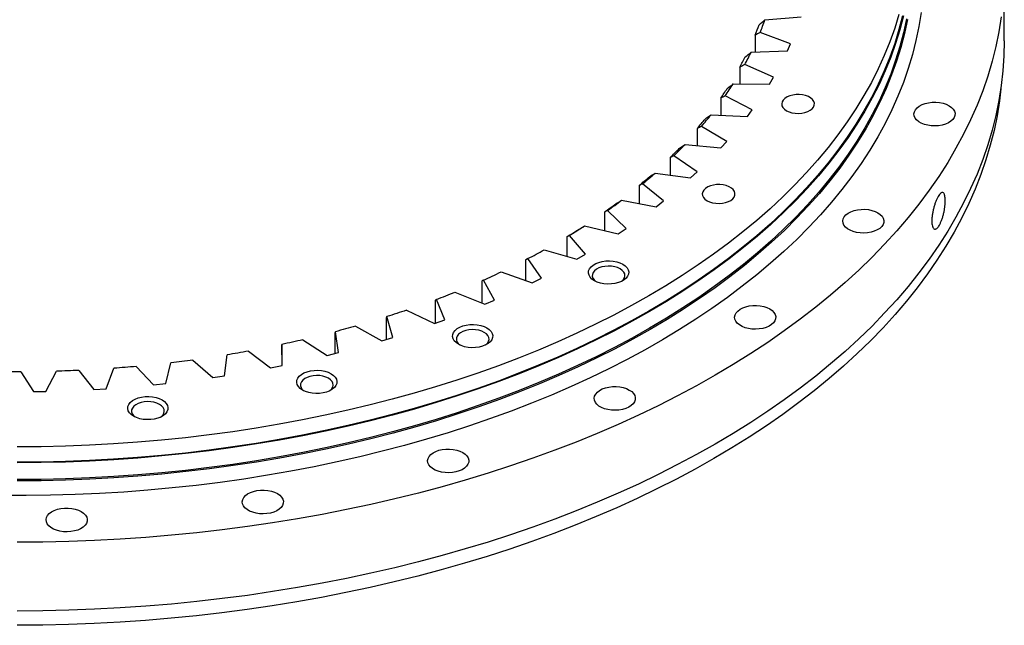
# Model space of a CAD drawing. Header units: millimetres. Extents: x -45 to 5396, y 5211 to 9232.
# Tile 7 of 8: x 3453 to 3980, y 6927 to 7251. Entities that reach past the tile are written whole.
import ezdxf

# ---------------------------------------------------------------- set-up
doc = ezdxf.new("R2010")
doc.units = ezdxf.units.MM
doc.header["$LTSCALE"] = 20

msp = doc.modelspace()

# ---------------------------------------------------------------- linework, layer by layer
at = {"color": 7, "linetype": 'Continuous', "lineweight": 25}
for p, q in [((3979.52, 7239.49), (3979.52, 7276.23)), ((3851.65, 7250.8), (3870.9, 7252.4)), ((3865.35, 7237.92), (3849.06, 7244.05)), ((3846.39, 7242.61), (3846.39, 7233.57)), ((3844.28, 7233.49), (3863.69, 7234.24)), ((3863.69, 7234.24), (3865.35, 7237.92)), ((3838.29, 7225.54), (3838.29, 7216.53)), ((3856.26, 7220.05), (3840.82, 7226.87)), ((3854.12, 7216.45), (3856.26, 7220.05)), ((3834.67, 7216.55), (3854.12, 7216.45)), ((3827.98, 7208.88), (3827.98, 7199.83)), ((3844.86, 7202.62), (3830.36, 7210.1)), ((3842.25, 7199.13), (3844.86, 7202.62)), ((3822.87, 7200.08), (3842.25, 7199.13)), ((3815.51, 7192.72), (3815.51, 7183.56)), ((3831.2, 7185.74), (3817.72, 7193.84)), ((3808.94, 7184.17), (3828.14, 7182.38)), ((3828.14, 7182.38), (3831.2, 7185.74)), ((3800.96, 7177.14), (3800.96, 7167.8)), ((3815.37, 7169.51), (3802.99, 7178.17)), ((3792.97, 7168.91), (3811.88, 7166.29)), ((3811.88, 7166.29), (3815.37, 7169.51)), ((3784.41, 7162.25), (3784.41, 7152.66)), ((3797.46, 7154.02), (3786.25, 7163.19)), ((3775.05, 7154.4), (3793.56, 7150.96)), ((3793.56, 7150.96), (3797.46, 7154.02)), ((3765.96, 7148.12), (3765.96, 7138.19)), ((3777.57, 7139.35), (3767.6, 7148.99)), ((3755.27, 7140.71), (3773.28, 7136.47)), ((3773.28, 7136.47), (3777.57, 7139.35)), ((3745.71, 7134.84), (3745.71, 7124.47)), ((3755.82, 7125.59), (3747.13, 7135.64)), ((3732.32, 7112.82), (3724.98, 7123.22)), ((3733.76, 7127.92), (3751.16, 7122.9)), ((3751.16, 7122.9), (3755.82, 7125.59)), ((3723.78, 7122.47), (3723.78, 7111.57)), ((3710.63, 7116.1), (3727.33, 7110.35)), ((3727.33, 7110.35), (3732.32, 7112.82)), ((3700.29, 7111.11), (3700.29, 7099.53)), ((3707.23, 7101.12), (3701.27, 7111.8)), ((3686.03, 7105.34), (3701.92, 7098.86)), ((3675.38, 7100.8), (3675.38, 7088.63)), ((3680.66, 7090.54), (3676.12, 7101.46)), ((3701.92, 7098.86), (3707.23, 7101.12)), ((3649.19, 7091.6), (3649.19, 7080.06)), ((3652.79, 7081.15), (3649.69, 7092.24)), ((3660.08, 7095.67), (3675.08, 7088.52)), ((3632.94, 7087.17), (3646.96, 7079.39)), ((3675.08, 7088.52), (3680.66, 7090.54)), ((3621.87, 7083.58), (3621.87, 7072.53)), ((3623.77, 7073.01), (3622.13, 7084.2)), ((3646.96, 7079.39), (3652.79, 7081.15)), ((3593.57, 7076.77), (3593.57, 7066.11)), ((3593.77, 7066.15), (3593.6, 7077.38)), ((3604.77, 7079.87), (3617.73, 7071.5)), ((3562.95, 7060.63), (3564.26, 7071.83)), ((3575.72, 7073.83), (3587.54, 7064.92)), ((3617.73, 7071.5), (3623.77, 7073.01)), ((3515.66, 7065.63), (3525.03, 7055.79)), ((3531.5, 7056.47), (3534.27, 7067.58)), ((3545.96, 7069.07), (3556.58, 7059.67)), ((3587.54, 7064.92), (3593.77, 7066.15)), ((3454.15, 7062.75), (3460.84, 7052.21)), ((3467.42, 7052.31), (3473.06, 7063.06)), ((3485, 7063.52), (3493.05, 7053.3)), ((3499.59, 7053.69), (3503.81, 7064.65)), ((3556.58, 7059.67), (3562.95, 7060.63)), ((3525.03, 7055.79), (3531.5, 7056.47)), ((3460.84, 7052.21), (3467.42, 7052.31)), ((3493.05, 7053.3), (3499.59, 7053.69))]:
    msp.add_line(p, q, dxfattribs=at)
at = {"color": 7, "linetype": 'Continuous', "lineweight": 25, "flags": 128}
for points in [[(3935.07, 7254.65), (3933.88, 7247.14), (3932.34, 7239.65), (3930.46, 7232.19), (3928.22, 7224.76), (3925.64, 7217.36), (3922.72, 7210.01), (3919.45, 7202.71), (3915.84, 7195.46), (3911.89, 7188.27), (3907.62, 7181.15), (3903, 7174.09), (3898.07, 7167.11), (3892.8, 7160.2), (3887.22, 7153.38), (3881.32, 7146.65), (3875.11, 7140.02), (3868.59, 7133.48), (3861.77, 7127.05), (3854.64, 7120.73), (3847.23, 7114.52), (3839.53, 7108.42), (3831.55, 7102.45), (3823.29, 7096.61), (3814.76, 7090.9), (3805.97, 7085.32), (3796.92, 7079.88), (3787.62, 7074.58), (3778.07, 7069.43), (3768.29, 7064.43), (3758.28, 7059.58), (3748.05, 7054.9), (3737.6, 7050.37), (3726.94, 7046.01), (3716.08, 7041.81), (3705.04, 7037.79), (3693.8, 7033.93), (3682.39, 7030.26), (3670.82, 7026.76), (3659.08, 7023.45), (3647.2, 7020.32), (3635.17, 7017.37), (3623.01, 7014.62), (3610.72, 7012.05), (3598.32, 7009.67), (3585.81, 7007.49), (3573.21, 7005.51), (3560.52, 7003.72), (3547.75, 7002.13), (3534.91, 7000.74), (3522, 6999.55), (3509.05, 6998.56), (3496.06, 6997.78), (3483.03, 6997.19), (3469.99, 6996.81), (3456.92, 6996.63), (3443.86, 6996.66)], [(3923.23, 7253.68), (3920.97, 7246.33), (3918.36, 7239.02), (3915.41, 7231.75), (3912.12, 7224.53), (3908.49, 7217.37), (3904.53, 7210.26), (3900.23, 7203.22), (3895.61, 7196.25), (3890.66, 7189.35), (3885.39, 7182.54), (3879.8, 7175.8), (3873.9, 7169.16), (3867.69, 7162.61), (3861.17, 7156.16), (3854.36, 7149.82), (3847.25, 7143.59), (3839.84, 7137.46), (3832.16, 7131.46), (3824.19, 7125.58), (3815.96, 7119.82), (3807.45, 7114.2), (3798.69, 7108.71), (3789.67, 7103.36), (3780.4, 7098.16), (3770.89, 7093.1), (3761.15, 7088.19), (3751.18, 7083.43), (3741, 7078.83), (3730.6, 7074.4), (3719.99, 7070.12), (3709.19, 7066.02), (3698.2, 7062.08), (3687.03, 7058.32), (3675.69, 7054.74), (3664.18, 7051.33), (3652.52, 7048.1), (3640.71, 7045.06), (3628.77, 7042.2), (3616.69, 7039.53), (3604.49, 7037.05), (3592.18, 7034.77), (3579.77, 7032.67), (3567.26, 7030.77), (3554.67, 7029.07), (3542.01, 7027.56), (3529.28, 7026.26), (3516.49, 7025.15), (3503.65, 7024.24), (3490.78, 7023.53), (3477.88, 7023.03), (3464.95, 7022.73), (3452.02, 7022.62)], [(3925.15, 7252.9), (3923.23, 7245.52), (3920.97, 7238.17), (3918.36, 7230.86), (3915.41, 7223.59), (3912.12, 7216.37), (3908.49, 7209.2), (3904.53, 7202.1), (3900.23, 7195.06), (3895.61, 7188.08), (3890.66, 7181.19), (3885.39, 7174.37), (3879.8, 7167.64), (3873.9, 7161), (3867.69, 7154.45), (3861.17, 7148), (3854.36, 7141.66), (3847.25, 7135.42), (3839.84, 7129.3), (3832.16, 7123.3), (3824.19, 7117.41), (3815.96, 7111.66), (3807.45, 7106.04), (3798.69, 7100.55), (3789.67, 7095.2), (3780.4, 7089.99), (3770.89, 7084.93), (3761.15, 7080.02), (3751.18, 7075.27), (3741, 7070.67), (3730.6, 7066.23), (3719.99, 7061.96), (3709.19, 7057.85), (3698.2, 7053.92), (3687.03, 7050.16), (3675.69, 7046.57), (3664.18, 7043.16), (3652.52, 7039.94), (3640.71, 7036.89), (3628.77, 7034.04), (3616.69, 7031.37), (3604.49, 7028.89), (3592.18, 7026.6), (3579.77, 7024.51), (3567.26, 7022.61), (3554.67, 7020.9), (3542.01, 7019.4), (3529.28, 7018.09), (3516.49, 7016.98), (3503.65, 7016.08), (3490.78, 7015.37), (3477.88, 7014.86), (3464.95, 7014.56), (3452.02, 7014.46)], [(3925.65, 7252.86), (3923.73, 7245.47), (3921.46, 7238.11), (3918.85, 7230.79), (3915.9, 7223.52), (3912.6, 7216.29), (3908.97, 7209.12), (3905, 7202.01), (3900.7, 7194.96), (3896.08, 7187.98), (3891.12, 7181.07), (3885.85, 7174.25), (3880.25, 7167.51), (3874.34, 7160.86), (3868.13, 7154.31), (3861.6, 7147.85), (3854.78, 7141.5), (3847.66, 7135.26), (3840.25, 7129.13), (3832.56, 7123.12), (3824.58, 7117.23), (3816.34, 7111.47), (3807.82, 7105.84), (3799.05, 7100.35), (3790.02, 7094.99), (3780.74, 7089.78), (3771.23, 7084.72), (3761.48, 7079.8), (3751.5, 7075.04), (3741.3, 7070.44), (3730.89, 7066), (3720.27, 7061.72), (3709.46, 7057.61), (3698.46, 7053.67), (3687.28, 7049.9), (3675.92, 7046.31), (3664.41, 7042.9), (3652.73, 7039.67), (3640.91, 7036.63), (3628.95, 7033.77), (3616.86, 7031.1), (3604.65, 7028.62), (3592.33, 7026.33), (3579.9, 7024.23), (3567.38, 7022.33), (3554.78, 7020.62), (3542.1, 7019.11), (3529.36, 7017.81), (3516.55, 7016.7), (3503.71, 7015.79), (3490.82, 7015.08), (3477.9, 7014.58), (3464.97, 7014.27), (3452.02, 7014.17)], [(3977.9, 7252.34), (3976.63, 7244.4), (3975.01, 7236.49), (3973.03, 7228.6), (3970.69, 7220.74), (3968, 7212.92), (3964.95, 7205.14), (3961.55, 7197.42), (3957.8, 7189.75), (3953.71, 7182.13), (3949.27, 7174.58), (3944.49, 7167.1), (3939.37, 7159.7), (3933.92, 7152.37), (3928.14, 7145.13), (3922.03, 7137.98), (3915.6, 7130.93), (3908.85, 7123.97), (3901.79, 7117.12), (3894.42, 7110.38), (3886.75, 7103.75), (3878.78, 7097.24), (3870.52, 7090.85), (3861.97, 7084.59), (3853.14, 7078.46), (3844.03, 7072.47), (3834.66, 7066.62), (3825.02, 7060.91), (3815.13, 7055.34), (3804.99, 7049.93), (3794.61, 7044.67), (3783.99, 7039.58), (3773.15, 7034.64), (3762.08, 7029.87), (3750.8, 7025.27), (3739.32, 7020.84), (3727.64, 7016.59), (3715.77, 7012.51), (3703.73, 7008.62), (3691.5, 7004.9), (3679.12, 7001.38), (3666.58, 6998.04), (3653.89, 6994.89), (3641.06, 6991.94), (3628.11, 6989.18), (3615.03, 6986.62), (3601.84, 6984.25), (3588.55, 6982.09), (3575.17, 6980.13), (3561.7, 6978.37), (3548.15, 6976.81), (3534.54, 6975.46), (3520.88, 6974.32), (3507.16, 6973.38), (3493.41, 6972.65), (3479.63, 6972.13), (3465.83, 6971.82), (3452.02, 6971.71)], [(3927.22, 7251.3), (3925.65, 7243.88), (3923.73, 7236.49), (3921.46, 7229.13), (3918.85, 7221.81), (3915.9, 7214.54), (3912.6, 7207.31), (3908.97, 7200.14), (3905, 7193.02), (3900.7, 7185.97), (3896.08, 7179), (3891.12, 7172.09), (3885.85, 7165.27), (3880.25, 7158.53), (3874.34, 7151.88), (3868.13, 7145.32), (3861.6, 7138.87), (3854.78, 7132.52), (3847.66, 7126.28), (3840.25, 7120.15), (3832.56, 7114.14), (3824.58, 7108.25), (3816.34, 7102.49), (3807.82, 7096.86), (3799.05, 7091.37), (3790.02, 7086.01), (3780.74, 7080.8), (3771.23, 7075.73), (3761.48, 7070.82), (3751.5, 7066.06), (3741.3, 7061.46), (3730.89, 7057.01), (3720.27, 7052.74), (3709.46, 7048.63), (3698.46, 7044.69), (3687.28, 7040.92), (3675.92, 7037.33), (3664.41, 7033.92), (3652.73, 7030.69), (3640.91, 7027.65), (3628.95, 7024.79), (3616.86, 7022.12), (3604.65, 7019.63), (3592.33, 7017.34), (3579.9, 7015.25), (3567.38, 7013.35), (3554.78, 7011.64), (3542.1, 7010.13), (3529.36, 7008.82), (3516.55, 7007.71), (3503.71, 7006.81), (3490.82, 7006.1), (3477.9, 7005.59), (3464.97, 7005.29), (3452.02, 7005.19)], [(3927.72, 7250.86), (3926.14, 7243.43), (3924.22, 7236.03), (3921.95, 7228.67), (3919.34, 7221.34), (3916.38, 7214.06), (3913.08, 7206.82), (3909.45, 7199.64), (3905.48, 7192.52), (3901.17, 7185.47), (3896.54, 7178.48), (3891.58, 7171.57), (3886.3, 7164.74), (3880.7, 7157.99), (3874.78, 7151.33), (3868.56, 7144.77), (3862.03, 7138.31), (3855.2, 7131.95), (3848.07, 7125.71), (3840.66, 7119.57), (3832.95, 7113.56), (3824.97, 7107.66), (3816.72, 7101.9), (3808.2, 7096.26), (3799.41, 7090.76), (3790.38, 7085.4), (3781.09, 7080.18), (3771.56, 7075.11), (3761.8, 7070.19), (3751.81, 7065.43), (3741.6, 7060.82), (3731.18, 7056.37), (3720.55, 7052.09), (3709.73, 7047.98), (3698.72, 7044.03), (3687.52, 7040.26), (3676.16, 7036.67), (3664.63, 7033.26), (3652.94, 7030.02), (3641.11, 7026.97), (3629.14, 7024.11), (3617.03, 7021.44), (3604.81, 7018.95), (3592.47, 7016.66), (3580.04, 7014.56), (3567.5, 7012.66), (3554.89, 7010.95), (3542.2, 7009.44), (3529.44, 7008.13), (3516.62, 7007.02), (3503.76, 7006.11), (3490.86, 7005.4), (3477.93, 7004.9), (3464.98, 7004.59), (3452.02, 7004.49)], [(3979.52, 7239.49), (3979.34, 7231.52), (3978.8, 7223.55), (3977.9, 7215.6), (3976.63, 7207.66), (3975.01, 7199.74), (3973.03, 7191.85), (3970.69, 7183.99), (3968, 7176.18), (3964.95, 7168.4), (3961.55, 7160.67), (3957.8, 7153), (3953.71, 7145.39), (3949.27, 7137.84), (3944.49, 7130.36), (3939.37, 7122.95), (3933.92, 7115.63), (3928.14, 7108.39), (3922.03, 7101.24), (3915.6, 7094.18), (3908.85, 7087.23), (3901.79, 7080.38), (3894.42, 7073.64), (3886.75, 7067.01), (3878.78, 7060.5), (3870.52, 7054.11), (3861.97, 7047.85), (3853.14, 7041.72), (3844.03, 7035.73), (3834.66, 7029.87), (3825.02, 7024.16), (3815.13, 7018.6), (3804.99, 7013.19), (3794.61, 7007.93), (3783.99, 7002.83), (3773.15, 6997.9), (3762.08, 6993.13), (3750.8, 6988.53), (3739.32, 6984.1), (3727.64, 6979.84), (3715.77, 6975.77), (3703.73, 6971.87), (3691.5, 6968.16), (3679.12, 6964.63), (3666.58, 6961.3), (3653.89, 6958.15), (3641.06, 6955.2), (3628.11, 6952.44), (3615.03, 6949.87), (3601.84, 6947.51), (3588.55, 6945.35), (3575.17, 6943.38), (3561.7, 6941.62), (3548.15, 6940.07), (3534.54, 6938.72), (3520.88, 6937.57), (3507.16, 6936.64), (3493.41, 6935.91), (3479.63, 6935.39), (3465.83, 6935.07), (3452.02, 6934.97)], [(3977.66, 7213.9), (3976.9, 7207.48), (3975.64, 7199.55), (3974.02, 7191.65), (3972.04, 7183.78), (3969.71, 7175.93), (3967.02, 7168.13), (3963.98, 7160.37), (3960.58, 7152.66), (3956.84, 7145), (3952.76, 7137.4), (3948.33, 7129.87), (3943.55, 7122.4), (3938.45, 7115.01), (3933.01, 7107.7), (3927.24, 7100.47), (3921.14, 7093.34), (3914.72, 7086.29), (3907.99, 7079.35), (3900.94, 7072.51), (3893.58, 7065.78), (3885.93, 7059.17), (3877.97, 7052.67), (3869.72, 7046.3), (3861.19, 7040.05), (3852.38, 7033.93), (3843.29, 7027.95), (3833.93, 7022.1), (3824.32, 7016.4), (3814.44, 7010.85), (3804.32, 7005.45), (3793.96, 7000.2), (3783.36, 6995.12), (3772.54, 6990.19), (3761.49, 6985.43), (3750.24, 6980.84), (3738.78, 6976.42), (3727.12, 6972.17), (3715.27, 6968.1), (3703.25, 6964.21), (3691.05, 6960.51), (3678.69, 6956.99), (3666.17, 6953.66), (3653.51, 6950.52), (3640.71, 6947.57), (3627.77, 6944.82), (3614.72, 6942.26), (3601.56, 6939.9), (3588.29, 6937.74), (3574.93, 6935.78), (3561.49, 6934.02), (3547.97, 6932.47), (3534.39, 6931.12), (3520.75, 6929.98), (3507.06, 6929.05), (3493.33, 6928.32), (3479.58, 6927.8), (3465.81, 6927.49), (3452.02, 6927.38)], [(3863.15, 7202.23), (3864.52, 7201.59), (3866.09, 7201.11), (3867.79, 7200.83), (3869.56, 7200.75), (3871.31, 7200.88), (3872.99, 7201.21), (3874.51, 7201.73), (3875.83, 7202.42), (3876.88, 7203.24), (3877.61, 7204.17), (3878.01, 7205.17), (3878.06, 7206.19), (3877.75, 7207.19), (3877.09, 7208.14), (3876.12, 7209), (3874.86, 7209.72), (3873.39, 7210.28), (3871.74, 7210.66), (3870, 7210.84), (3868.23, 7210.81), (3866.5, 7210.58), (3864.9, 7210.16), (3863.47, 7209.55), (3862.28, 7208.79), (3861.38, 7207.91), (3860.81, 7206.95), (3860.59, 7205.93), (3860.72, 7204.91), (3861.21, 7203.93), (3862.03, 7203.02), (3863.15, 7202.23)], [(3950.01, 7204.9), (3951.27, 7204.02), (3952.25, 7203.03), (3952.9, 7201.96), (3953.21, 7200.83), (3953.16, 7199.7), (3952.77, 7198.58), (3952.03, 7197.52), (3950.98, 7196.56), (3949.65, 7195.72), (3948.08, 7195.03), (3946.33, 7194.51), (3944.44, 7194.18), (3942.48, 7194.06), (3940.51, 7194.13), (3938.6, 7194.41), (3936.8, 7194.88), (3935.18, 7195.53), (3933.79, 7196.34), (3932.66, 7197.27), (3931.85, 7198.31), (3931.37, 7199.41), (3931.23, 7200.55), (3931.46, 7201.68), (3932.02, 7202.77), (3932.92, 7203.78), (3934.11, 7204.69), (3935.57, 7205.46), (3937.24, 7206.06), (3939.07, 7206.49), (3941, 7206.72), (3942.97, 7206.74), (3944.92, 7206.56), (3946.78, 7206.19), (3948.5, 7205.63), (3950.01, 7204.9)], [(3820.72, 7154.17), (3822.1, 7153.52), (3823.66, 7153.05), (3825.37, 7152.76), (3827.13, 7152.69), (3828.89, 7152.82), (3830.56, 7153.15), (3832.09, 7153.67), (3833.4, 7154.35), (3834.45, 7155.17), (3835.19, 7156.1), (3835.59, 7157.1), (3835.63, 7158.12), (3835.32, 7159.13), (3834.67, 7160.08), (3833.69, 7160.93), (3832.44, 7161.65), (3830.96, 7162.21), (3829.32, 7162.59), (3827.57, 7162.77), (3825.8, 7162.75), (3824.08, 7162.52), (3822.47, 7162.09), (3821.04, 7161.49), (3819.86, 7160.73), (3818.96, 7159.85), (3818.39, 7158.88), (3818.16, 7157.86), (3818.3, 7156.85), (3818.78, 7155.86), (3819.6, 7154.96), (3820.72, 7154.17)], [(3911.99, 7147.72), (3913.25, 7146.84), (3914.23, 7145.85), (3914.88, 7144.78), (3915.19, 7143.65), (3915.14, 7142.51), (3914.75, 7141.4), (3914.01, 7140.34), (3912.96, 7139.38), (3911.63, 7138.54), (3910.06, 7137.85), (3908.31, 7137.33), (3906.42, 7137), (3904.46, 7136.88), (3902.49, 7136.95), (3900.58, 7137.23), (3898.78, 7137.7), (3897.16, 7138.35), (3895.77, 7139.16), (3894.64, 7140.09), (3893.83, 7141.13), (3893.35, 7142.23), (3893.21, 7143.37), (3893.43, 7144.5), (3894, 7145.59), (3894.9, 7146.6), (3896.09, 7147.51), (3897.55, 7148.28), (3899.22, 7148.88), (3901.05, 7149.31), (3902.98, 7149.54), (3904.95, 7149.56), (3906.9, 7149.38), (3908.76, 7149.01), (3910.47, 7148.45), (3911.99, 7147.72)], [(3775.7, 7120.2), (3776.97, 7119.32), (3777.94, 7118.32), (3778.57, 7117.23), (3778.84, 7116.1), (3778.75, 7114.96), (3778.29, 7113.84), (3777.49, 7112.79), (3776.37, 7111.85), (3774.97, 7111.04), (3773.33, 7110.39), (3771.52, 7109.93), (3769.59, 7109.67), (3767.6, 7109.61), (3765.64, 7109.77), (3763.76, 7110.14), (3762.03, 7110.69), (3760.5, 7111.42), (3759.23, 7112.31), (3758.27, 7113.31), (3757.64, 7114.39), (3757.36, 7115.53), (3757.45, 7116.67), (3757.91, 7117.78), (3758.71, 7118.83), (3759.83, 7119.78), (3761.23, 7120.59), (3762.87, 7121.23), (3764.68, 7121.7), (3766.62, 7121.96), (3768.6, 7122.01), (3770.56, 7121.85), (3772.44, 7121.49), (3774.18, 7120.93), (3775.7, 7120.2)], [(3774.29, 7117.75), (3772.92, 7118.4), (3771.35, 7118.87), (3769.64, 7119.15), (3767.88, 7119.23), (3766.12, 7119.1), (3764.45, 7118.77), (3762.92, 7118.25), (3761.61, 7117.57), (3760.56, 7116.74), (3759.82, 7115.81), (3759.42, 7114.82), (3759.38, 7113.8), (3759.69, 7112.79), (3760.35, 7111.84), (3761.28, 7111.02)], [(3774.92, 7111.02), (3775.15, 7111.19), (3776.05, 7112.07), (3776.62, 7113.04), (3776.85, 7114.05), (3776.71, 7115.07), (3776.23, 7116.05), (3775.41, 7116.96), (3774.29, 7117.75)], [(3854.2, 7096.35), (3855.47, 7095.48), (3856.44, 7094.49), (3857.09, 7093.41), (3857.4, 7092.29), (3857.36, 7091.15), (3856.96, 7090.03), (3856.23, 7088.98), (3855.18, 7088.01), (3853.85, 7087.17), (3852.28, 7086.48), (3850.52, 7085.97), (3848.63, 7085.64), (3846.67, 7085.51), (3844.71, 7085.59), (3842.79, 7085.87), (3841, 7086.34), (3839.38, 7086.98), (3837.98, 7087.79), (3836.86, 7088.73), (3836.04, 7089.76), (3835.56, 7090.87), (3835.43, 7092), (3835.65, 7093.13), (3836.22, 7094.22), (3837.11, 7095.24), (3838.31, 7096.14), (3839.76, 7096.91), (3841.43, 7097.52), (3843.26, 7097.94), (3845.19, 7098.17), (3847.17, 7098.19), (3849.11, 7098.02), (3850.98, 7097.64), (3852.69, 7097.08), (3854.2, 7096.35)], [(3660.08, 7095.67), (3658.79, 7095.23), (3657.5, 7094.8), (3656.21, 7094.36), (3654.91, 7093.93), (3653.61, 7093.5), (3652.31, 7093.08), (3651, 7092.66), (3649.69, 7092.24)], [(3632.94, 7087.17), (3631.6, 7086.79), (3630.25, 7086.41), (3628.91, 7086.03), (3627.56, 7085.66), (3626.2, 7085.29), (3624.85, 7084.92), (3623.49, 7084.56), (3622.13, 7084.2)], [(3703.08, 7086.25), (3704.35, 7085.37), (3705.31, 7084.37), (3705.94, 7083.28), (3706.22, 7082.15), (3706.12, 7081.01), (3705.67, 7079.89), (3704.87, 7078.84), (3703.75, 7077.9), (3702.35, 7077.09), (3700.71, 7076.44), (3698.89, 7075.98), (3696.96, 7075.72), (3694.98, 7075.66), (3693.02, 7075.82), (3691.14, 7076.19), (3689.4, 7076.74), (3687.88, 7077.47), (3686.61, 7078.36), (3685.64, 7079.36), (3685.01, 7080.44), (3684.74, 7081.58), (3684.83, 7082.72), (3685.29, 7083.84), (3686.09, 7084.88), (3687.21, 7085.83), (3688.61, 7086.64), (3690.25, 7087.28), (3692.06, 7087.75), (3693.99, 7088.01), (3695.97, 7088.06), (3697.94, 7087.9), (3699.82, 7087.54), (3701.55, 7086.98), (3703.08, 7086.25)], [(3701.67, 7083.8), (3700.29, 7084.45), (3698.72, 7084.92), (3697.02, 7085.2), (3695.26, 7085.28), (3693.5, 7085.15), (3691.82, 7084.82), (3690.3, 7084.3), (3688.99, 7083.62), (3687.94, 7082.79), (3687.2, 7081.86), (3686.8, 7080.87), (3686.75, 7079.85), (3687.07, 7078.84), (3687.72, 7077.89), (3688.66, 7077.07)], [(3702.3, 7077.07), (3702.53, 7077.24), (3703.43, 7078.12), (3704, 7079.09), (3704.23, 7080.1), (3704.09, 7081.12), (3703.6, 7082.1), (3702.78, 7083.01), (3701.67, 7083.8)], [(3604.77, 7079.87), (3603.38, 7079.55), (3601.99, 7079.23), (3600.59, 7078.92), (3599.2, 7078.6), (3597.8, 7078.29), (3596.4, 7077.99), (3595, 7077.68), (3593.6, 7077.38)], [(3575.72, 7073.83), (3574.29, 7073.57), (3572.86, 7073.31), (3571.43, 7073.06), (3570, 7072.81), (3568.57, 7072.56), (3567.13, 7072.31), (3565.69, 7072.07), (3564.26, 7071.83)], [(3515.66, 7065.63), (3514.18, 7065.5), (3512.7, 7065.37), (3511.22, 7065.24), (3509.74, 7065.12), (3508.26, 7064.99), (3506.78, 7064.88), (3505.29, 7064.76), (3503.81, 7064.65)], [(3545.96, 7069.07), (3544.5, 7068.88), (3543.04, 7068.68), (3541.58, 7068.49), (3540.12, 7068.3), (3538.66, 7068.12), (3537.2, 7067.94), (3535.73, 7067.76), (3534.27, 7067.58)], [(3454.15, 7062.75), (3452.65, 7062.75), (3451.16, 7062.75), (3449.66, 7062.75), (3448.16, 7062.76), (3446.67, 7062.77), (3445.17, 7062.78), (3443.68, 7062.8), (3442.18, 7062.81)], [(3485, 7063.52), (3483.51, 7063.45), (3482.02, 7063.38), (3480.52, 7063.32), (3479.03, 7063.26), (3477.54, 7063.21), (3476.04, 7063.15), (3474.55, 7063.11), (3473.06, 7063.06)], [(3619.82, 7061.76), (3621.08, 7060.88), (3622.05, 7059.88), (3622.68, 7058.79), (3622.95, 7057.66), (3622.86, 7056.51), (3622.41, 7055.4), (3621.61, 7054.35), (3620.49, 7053.41), (3619.08, 7052.6), (3617.45, 7051.95), (3615.63, 7051.49), (3613.7, 7051.23), (3611.72, 7051.17), (3609.75, 7051.33), (3607.87, 7051.69), (3606.14, 7052.25), (3604.61, 7052.98), (3603.35, 7053.86), (3602.38, 7054.86), (3601.75, 7055.95), (3601.48, 7057.08), (3601.57, 7058.23), (3602.02, 7059.34), (3602.82, 7060.39), (3603.94, 7061.34), (3605.35, 7062.15), (3606.98, 7062.79), (3608.8, 7063.26), (3610.73, 7063.52), (3612.71, 7063.57), (3614.68, 7063.41), (3616.56, 7063.05), (3618.29, 7062.49), (3619.82, 7061.76)], [(3618.4, 7059.31), (3617.03, 7059.96), (3615.46, 7060.43), (3613.76, 7060.71), (3611.99, 7060.79), (3610.24, 7060.66), (3608.56, 7060.33), (3607.04, 7059.81), (3605.72, 7059.12), (3604.67, 7058.3), (3603.94, 7057.37), (3603.54, 7056.38), (3603.49, 7055.35), (3603.8, 7054.35), (3604.46, 7053.4), (3605.39, 7052.58)], [(3619.04, 7052.58), (3619.27, 7052.75), (3620.17, 7053.63), (3620.74, 7054.6), (3620.96, 7055.61), (3620.83, 7056.63), (3620.34, 7057.61), (3619.52, 7058.52), (3618.4, 7059.31)], [(3779.18, 7053.04), (3780.45, 7052.17), (3781.42, 7051.18), (3782.07, 7050.1), (3782.38, 7048.98), (3782.34, 7047.84), (3781.94, 7046.72), (3781.21, 7045.67), (3780.16, 7044.7), (3778.83, 7043.86), (3777.26, 7043.17), (3775.5, 7042.66), (3773.61, 7042.33), (3771.65, 7042.2), (3769.68, 7042.28), (3767.77, 7042.56), (3765.98, 7043.03), (3764.35, 7043.68), (3762.96, 7044.48), (3761.84, 7045.42), (3761.02, 7046.45), (3760.54, 7047.56), (3760.41, 7048.69), (3760.63, 7049.82), (3761.2, 7050.91), (3762.09, 7051.93), (3763.29, 7052.83), (3764.74, 7053.6), (3766.41, 7054.21), (3768.24, 7054.63), (3770.17, 7054.86), (3772.14, 7054.89), (3774.09, 7054.71), (3775.95, 7054.33), (3777.67, 7053.77), (3779.18, 7053.04)], [(3529.55, 7047.8), (3530.82, 7046.92), (3531.78, 7045.92), (3532.42, 7044.83), (3532.69, 7043.7), (3532.6, 7042.55), (3532.14, 7041.44), (3531.34, 7040.39), (3530.22, 7039.44), (3528.82, 7038.63), (3527.18, 7037.99), (3525.37, 7037.53), (3523.44, 7037.26), (3521.45, 7037.21), (3519.49, 7037.37), (3517.61, 7037.73), (3515.88, 7038.29), (3514.35, 7039.02), (3513.08, 7039.9), (3512.12, 7040.9), (3511.49, 7041.99), (3511.21, 7043.12), (3511.3, 7044.27), (3511.76, 7045.38), (3512.56, 7046.43), (3513.68, 7047.37), (3515.08, 7048.18), (3516.72, 7048.83), (3518.53, 7049.29), (3520.47, 7049.56), (3522.45, 7049.61), (3524.41, 7049.45), (3526.29, 7049.09), (3528.03, 7048.53), (3529.55, 7047.8)], [(3528.14, 7045.35), (3526.77, 7045.99), (3525.2, 7046.47), (3523.49, 7046.75), (3521.73, 7046.83), (3519.97, 7046.7), (3518.3, 7046.37), (3516.77, 7045.85), (3515.46, 7045.16), (3514.41, 7044.34), (3513.67, 7043.41), (3513.27, 7042.41), (3513.23, 7041.39), (3513.54, 7040.39), (3514.19, 7039.44), (3515.13, 7038.61)], [(3528.77, 7038.61), (3529, 7038.79), (3529.9, 7039.67), (3530.47, 7040.63), (3530.7, 7041.65), (3530.56, 7042.67), (3530.08, 7043.65), (3529.26, 7044.56), (3528.14, 7045.35)], [(3690.2, 7019.68), (3691.47, 7018.81), (3692.44, 7017.82), (3693.09, 7016.74), (3693.4, 7015.62), (3693.36, 7014.48), (3692.96, 7013.37), (3692.23, 7012.31), (3691.18, 7011.34), (3689.85, 7010.5), (3688.28, 7009.82), (3686.52, 7009.3), (3684.63, 7008.97), (3682.67, 7008.84), (3680.7, 7008.92), (3678.79, 7009.2), (3677, 7009.67), (3675.37, 7010.32), (3673.98, 7011.12), (3672.86, 7012.06), (3672.04, 7013.09), (3671.56, 7014.2), (3671.43, 7015.33), (3671.65, 7016.47), (3672.22, 7017.56), (3673.11, 7018.57), (3674.31, 7019.48), (3675.76, 7020.24), (3677.43, 7020.85), (3679.26, 7021.27), (3681.19, 7021.5), (3683.16, 7021.53), (3685.11, 7021.35), (3686.97, 7020.97), (3688.69, 7020.41), (3690.2, 7019.68)], [(3591.15, 6997.73), (3592.42, 6996.86), (3593.39, 6995.87), (3594.04, 6994.79), (3594.35, 6993.67), (3594.31, 6992.53), (3593.91, 6991.42), (3593.18, 6990.36), (3592.13, 6989.4), (3590.8, 6988.56), (3589.23, 6987.87), (3587.47, 6987.35), (3585.58, 6987.02), (3583.62, 6986.89), (3581.65, 6986.97), (3579.74, 6987.25), (3577.95, 6987.72), (3576.33, 6988.37), (3574.93, 6989.17), (3573.81, 6990.11), (3572.99, 6991.15), (3572.51, 6992.25), (3572.38, 6993.38), (3572.6, 6994.52), (3573.17, 6995.61), (3574.06, 6996.62), (3575.26, 6997.53), (3576.71, 6998.29), (3578.38, 6998.9), (3580.21, 6999.32), (3582.14, 6999.55), (3584.12, 6999.58), (3586.06, 6999.4), (3587.92, 6999.02), (3589.64, 6998.46), (3591.15, 6997.73)], [(3486.36, 6988.15), (3487.63, 6987.28), (3488.6, 6986.29), (3489.25, 6985.21), (3489.56, 6984.09), (3489.52, 6982.95), (3489.12, 6981.83), (3488.39, 6980.78), (3487.34, 6979.81), (3486.01, 6978.97), (3484.44, 6978.28), (3482.68, 6977.77), (3480.79, 6977.44), (3478.83, 6977.31), (3476.86, 6977.39), (3474.95, 6977.67), (3473.16, 6978.14), (3471.54, 6978.79), (3470.14, 6979.59), (3469.02, 6980.53), (3468.2, 6981.56), (3467.72, 6982.67), (3467.59, 6983.8), (3467.81, 6984.93), (3468.38, 6986.03), (3469.27, 6987.04), (3470.47, 6987.95), (3471.92, 6988.71), (3473.59, 6989.32), (3475.42, 6989.74), (3477.35, 6989.97), (3479.32, 6990), (3481.27, 6989.82), (3483.13, 6989.44), (3484.85, 6988.88), (3486.36, 6988.15)]]:
    msp.add_lwpolyline(points, dxfattribs=at)
at = {"color": 7, "linetype": 'Continuous', "lineweight": 25}
for centre, radius, start, end in [((3705.24, 7303.02), 155.45, 337.7078, 340.3712), ((3703.38, 7300.54), 154.3, 337.9501, 340.1289), ((3690.65, 7309.67), 171.49, 331.1327, 333.6273), ((3688.9, 7307.13), 170.22, 331.3596, 333.4003), ((3671.09, 7317.78), 190.98, 325.2343, 327.1244), ((3672.71, 7320.39), 192.39, 325.0241, 327.3346), ((3650.66, 7333.07), 216.51, 319.5889, 321.3273), ((3652.12, 7335.79), 218.11, 319.3956, 321.5206), ((3628.36, 7353.34), 246.65, 314.4091, 316.0028), ((3629.66, 7356.21), 248.47, 314.2319, 316.1801), ((3605.03, 7378.61), 281.05, 309.662, 311.1228), ((3606.16, 7381.67), 283.13, 309.4995, 311.2853), ((3581.48, 7408.62), 319.2, 305.3052, 306.6471), ((3582.44, 7411.9), 321.57, 305.1559, 306.7964), ((3558.52, 7442.79), 360.39, 301.2929, 302.5306), ((3559.3, 7446.33), 363.05, 301.1553, 302.6683), ((3537.49, 7484.12), 406.69, 297.4526, 298.8553), ((3517.61, 7524.18), 451.43, 294.0055, 295.3139), ((3500.16, 7565.27), 496.07, 290.7752, 292.0039)]:
    msp.add_arc(centre, radius, start, end, dxfattribs=at)
for points in [[(3848.49, 7248.09), (3849.54, 7248.99), (3850.6, 7249.9), (3851.65, 7250.8)], [(3849.06, 7244.05), (3848.17, 7243.57), (3847.28, 7243.09), (3846.39, 7242.61)], [(3841.1, 7230.92), (3842.16, 7231.77), (3843.22, 7232.63), (3844.28, 7233.49)], [(3840.82, 7226.87), (3839.98, 7226.43), (3839.14, 7225.99), (3838.29, 7225.54)], [(3831.48, 7214.12), (3832.55, 7214.93), (3833.61, 7215.74), (3834.67, 7216.55)], [(3830.36, 7210.1), (3829.56, 7209.7), (3828.77, 7209.29), (3827.98, 7208.88)], [(3819.69, 7197.78), (3820.75, 7198.55), (3821.81, 7199.31), (3822.87, 7200.08)], [(3817.72, 7193.84), (3816.98, 7193.46), (3816.25, 7193.09), (3815.51, 7192.72)], [(3805.79, 7182.01), (3806.84, 7182.73), (3807.89, 7183.45), (3808.94, 7184.17)], [(3802.99, 7178.17), (3802.31, 7177.83), (3801.64, 7177.49), (3800.96, 7177.14)], [(3789.87, 7166.89), (3790.9, 7167.56), (3791.94, 7168.24), (3792.97, 7168.91)], [(3786.25, 7163.19), (3785.64, 7162.88), (3785.02, 7162.56), (3784.41, 7162.25)], [(3772.01, 7152.51), (3773.02, 7153.14), (3774.03, 7153.77), (3775.05, 7154.4)], [(3767.6, 7148.99), (3767.05, 7148.7), (3766.5, 7148.41), (3765.96, 7148.12)], [(3752.32, 7138.95), (3753.3, 7139.54), (3754.29, 7140.12), (3755.27, 7140.71)], [(3747.13, 7135.64), (3746.66, 7135.37), (3746.18, 7135.1), (3745.71, 7134.84)], [(3724.98, 7123.22), (3724.58, 7122.97), (3724.18, 7122.72), (3723.78, 7122.47)], [(3701.27, 7111.8), (3700.94, 7111.57), (3700.61, 7111.34), (3700.29, 7111.11)], [(3676.12, 7101.46), (3675.87, 7101.24), (3675.62, 7101.02), (3675.38, 7100.8)], [(3649.69, 7092.24), (3649.52, 7092.02), (3649.36, 7091.81), (3649.19, 7091.6)], [(3622.13, 7084.2), (3622.05, 7083.99), (3621.96, 7083.79), (3621.87, 7083.58)], [(3593.6, 7077.38), (3593.59, 7077.18), (3593.58, 7076.98), (3593.57, 7076.77)]]:
    msp.add_open_spline(points, degree=3, dxfattribs=at)
msp.add_open_spline([(3947.98, 7154.14), (3947.98, 7153.6), (3947.96, 7153.04), (3947.9, 7152.15), (3947.87, 7151.85), (3947.8, 7151.23), (3947.77, 7150.92), (3947.64, 7149.97), (3947.53, 7149.33), (3947.35, 7148.37), (3947.28, 7148.05), (3947.13, 7147.41), (3947.06, 7147.09), (3946.82, 7146.15), (3946.64, 7145.54), (3946.36, 7144.65), (3946.26, 7144.36), (3946.06, 7143.79), (3945.85, 7143.25), (3945.63, 7142.73), (3945.41, 7142.24), (3945.3, 7142), (3944.96, 7141.32), (3944.72, 7140.92), (3944.37, 7140.39), (3944.26, 7140.23), (3944.02, 7139.93), (3943.9, 7139.79), (3943.55, 7139.43), (3943.33, 7139.25), (3943, 7139.07), (3942.89, 7139.02), (3942.67, 7138.96), (3942.57, 7138.95), (3942.27, 7138.96), (3942.08, 7139.02), (3941.74, 7139.29), (3941.58, 7139.48), (3941.38, 7139.85), (3941.32, 7139.99), (3941.2, 7140.29), (3941.15, 7140.46), (3941.01, 7141), (3940.94, 7141.41), (3940.84, 7142.32), (3940.82, 7142.83), (3940.82, 7143.89), (3940.84, 7144.45), (3940.91, 7145.35), (3940.94, 7145.65), (3941.01, 7146.27), (3941.1, 7146.88), (3941.2, 7147.51), (3941.31, 7148.15), (3941.38, 7148.47), (3941.58, 7149.44), (3941.74, 7150.07), (3941.99, 7151.01), (3942.08, 7151.32), (3942.27, 7151.93), (3942.37, 7152.23), (3942.67, 7153.12), (3942.88, 7153.68), (3943.21, 7154.47), (3943.32, 7154.73), (3943.55, 7155.22), (3943.67, 7155.46), (3944.01, 7156.13), (3944.25, 7156.54), (3944.72, 7157.25), (3944.95, 7157.55), (3945.29, 7157.91), (3945.41, 7158.02), (3945.63, 7158.2), (3945.74, 7158.28), (3946.06, 7158.46), (3946.26, 7158.52), (3946.64, 7158.52), (3946.82, 7158.45), (3947.14, 7158.2), (3947.28, 7158.01), (3947.47, 7157.64), (3947.53, 7157.5), (3947.63, 7157.2), (3947.68, 7157.04), (3947.81, 7156.5), (3947.87, 7156.09), (3947.96, 7155.18), (3947.98, 7154.68), (3947.98, 7154.14)], degree=3, knots=[0, 0, 0, 0, 0.03125, 0.03125, 0.046875, 0.046875, 0.0625, 0.0625, 0.09375, 0.09375, 0.109375, 0.109375, 0.125, 0.125, 0.15625, 0.15625, 0.171875, 0.171875, 0.1875, 0.203125, 0.203125, 0.21875, 0.21875, 0.25, 0.25, 0.265625, 0.265625, 0.28125, 0.28125, 0.3125, 0.3125, 0.328125, 0.328125, 0.34375, 0.34375, 0.375, 0.375, 0.40625, 0.40625, 0.421875, 0.421875, 0.4375, 0.4375, 0.46875, 0.46875, 0.5, 0.5, 0.53125, 0.53125, 0.546875, 0.546875, 0.5625, 0.578125, 0.578125, 0.59375, 0.59375, 0.625, 0.625, 0.640625, 0.640625, 0.65625, 0.65625, 0.6875, 0.6875, 0.703125, 0.703125, 0.71875, 0.71875, 0.75, 0.75, 0.78125, 0.78125, 0.796875, 0.796875, 0.8125, 0.8125, 0.84375, 0.84375, 0.875, 0.875, 0.90625, 0.90625, 0.921875, 0.921875, 0.9375, 0.9375, 0.96875, 0.96875, 1, 1, 1, 1], dxfattribs=at)

doc.saveas('drawing.dxf')
